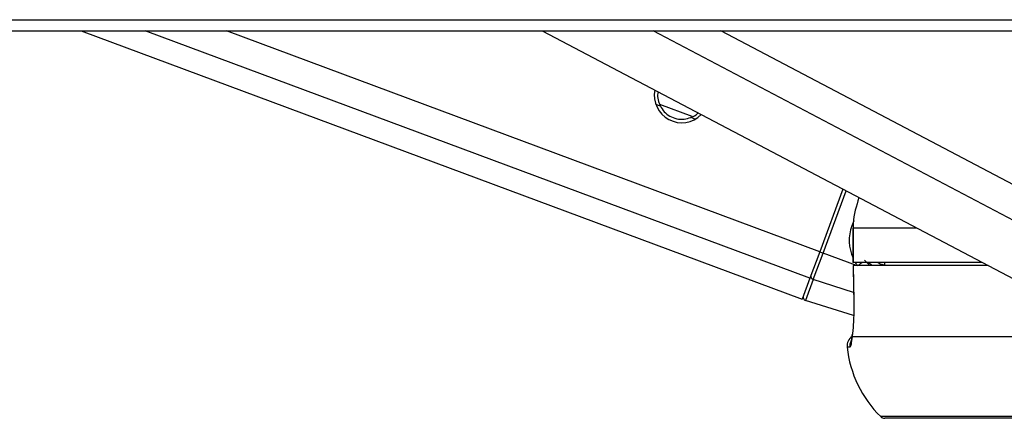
# Model space of a CAD drawing. Header units: millimetres. Extents: x 20 to 26560, y 40 to 17955.
# Tile 83 of 90: x 22266 to 22437, y 5803 to 5872. Entities that reach past the tile are written whole.
import ezdxf

# ---------------------------------------------------------------- set-up
doc = ezdxf.new("R2010")
doc.units = ezdxf.units.MM
doc.header["$LTSCALE"] = 2

msp = doc.modelspace()

# ---------------------------------------------------------------- linework, layer by layer
at = {"color": 7, "linetype": 'Continuous', "lineweight": 25}
for p, q in [((22276.48, 5870.29), (22401.99, 5823.6)), ((22356.77, 5870.29), (22443.36, 5824.73)), ((22409.11, 5842.75), (22405.06, 5831.87)), ((22410.85, 5835.99), (22410.85, 5829.99)), ((22410.85, 5835.99), (22410.87, 5835.99)), ((22410.87, 5835.99), (22410.87, 5829.99)), ((22405.06, 5831.87), (22403.35, 5827.25)), ((22403.95, 5827.06), (22405.65, 5831.65)), ((22405.06, 5831.87), (22405.65, 5831.65)), ((22410.87, 5829.99), (22410.85, 5829.99)), ((22433.36, 5829.99), (22410.87, 5829.99)), ((22410.89, 5829.49), (22410.98, 5823.32)), ((22434.39, 5829.49), (22410.9, 5829.49)), ((22410.91, 5829.49), (22410.9, 5829.49)), ((22416.33, 5829.99), (22416.34, 5829.49)), ((22403.35, 5827.25), (22401.99, 5823.6)), ((22403.95, 5827.06), (22402.59, 5823.41)), ((22410.96, 5820.78), (22402.59, 5823.41)), ((22411, 5823.32), (22410.98, 5823.32)), ((22442.13, 5817.09), (22410.7, 5817.09)), ((22559.5, 5802.89), (22416.39, 5802.89))]:
    msp.add_line(p, q, dxfattribs=at)
at = {"color": 8, "linetype": 'Continuous', "lineweight": 25}
for p, q in [((22403.35, 5827.25), (22287.67, 5870.29)), ((22405.06, 5831.87), (22301.79, 5870.29)), ((22457.87, 5827.25), (22376.07, 5870.29)), ((22460.9, 5831.87), (22387.88, 5870.29)), ((22377.33, 5857.2), (22376.55, 5857.49)), ((22382.88, 5855.38), (22377.22, 5857.49)), ((22383.41, 5854.94), (22382.63, 5855.23)), ((22405.65, 5831.65), (22409.67, 5842.45)), ((22410.98, 5837.22), (22410.67, 5836.37)), ((22421.96, 5835.99), (22410.87, 5835.99)), ((22411.45, 5829.49), (22405.65, 5831.65)), ((22413.78, 5829.49), (22412.85, 5830.39)), ((22413.41, 5829.99), (22413.43, 5829.97)), ((22413.63, 5829.99), (22413.71, 5829.89)), ((22413.71, 5829.89), (22413.81, 5829.99)), ((22415.92, 5829.49), (22415.97, 5829.63)), ((22416.33, 5829.49), (22415.97, 5829.63)), ((22410.96, 5824.79), (22403.95, 5827.06)), ((22410.33, 5815.28), (22409.83, 5815.28)), ((22559.5, 5803.18), (22415.69, 5803.18))]:
    msp.add_line(p, q, dxfattribs=at)
at = {"color": 7, "linetype": 'Continuous', "lineweight": 25, "flags": 128}
for points in [[(22261.76, 5872.24), (22269.52, 5872.24), (22285.04, 5872.24), (22292.8, 5872.24), (22300.56, 5872.24), (22316.07, 5872.24), (22323.83, 5872.24), (22339.35, 5872.24), (22347.11, 5872.24), (22362.63, 5872.24), (22370.38, 5872.24), (22385.9, 5872.24), (22393.66, 5872.24), (22401.42, 5872.24), (22416.94, 5872.24), (22424.7, 5872.24), (22440.21, 5872.24)], [(22256.74, 5870.29), (22272.26, 5870.29), (22280.01, 5870.29), (22295.53, 5870.29), (22303.29, 5870.29), (22318.81, 5870.29), (22326.57, 5870.29), (22334.33, 5870.29), (22349.84, 5870.29), (22357.6, 5870.29), (22373.12, 5870.29), (22380.88, 5870.29), (22396.4, 5870.29), (22404.15, 5870.29), (22419.67, 5870.29), (22427.43, 5870.29), (22435.19, 5870.29), (22450.71, 5870.29)], [(22410.9, 5829.49), (22410.96, 5825.49), (22411, 5823.32)], [(22410.7, 5817.09), (22410.71, 5817.42), (22410.71, 5817.45)]]:
    msp.add_lwpolyline(points, dxfattribs=at)
at = {"color": 7, "linetype": 'Continuous', "lineweight": 25}
for centre, radius, start, end in [((22381.06, 5859.12), 4.8, 169.5744, 314.9271), ((22404.07, 5827.6), 0.561, 166.1382, 257.2291), ((22402.77, 5823.98), 0.6, 159.594, 252.594), ((22411.82, 5815.49), 2, 124.0227, 186.2162), ((22429.71, 5817.44), 20, 186.2162, 225.4883), ((22416.39, 5803.89), 1, 225.4883, 270)]:
    msp.add_arc(centre, radius, start, end, dxfattribs=at)
at = {"color": 8, "linetype": 'Continuous', "lineweight": 25}
for centre, radius, start, end in [((22394.99, 5852.09), 28.13, 306.5303, 308.2086), ((22417.53, 5833.82), 5.47, 225.8612, 232.2626), ((22417.53, 5833.82), 4.47, 238.8235, 249.594), ((22412.32, 5815.49), 2.01, 154.3965, 186.1993)]:
    msp.add_arc(centre, radius, start, end, dxfattribs=at)
for start_param, end_param in [(3.141593, 3.921132), (4.039358, 4.132258)]:
    msp.add_ellipse((22417.59, 5833.8), major_axis=(6.92, -2.57), ratio=0.999996, start_param=start_param, end_param=end_param, dxfattribs=at)
at = {"color": 7, "linetype": 'Continuous', "lineweight": 25}
for points, knots in [([(22376.93, 5859.68), (22376.9, 5859.5), (22376.8, 5858.94), (22376.95, 5858.07), (22377.21, 5857.47), (22377.33, 5857.2)], [0, 0, 0, 0, 0.202027, 0.634917, 1, 1, 1, 1]), ([(22377.33, 5857.2), (22377.53, 5856.87), (22377.94, 5856.2), (22378.96, 5855.42), (22380.16, 5854.95), (22381.47, 5854.86), (22382.24, 5855.11), (22382.63, 5855.23)], [0, 0, 0, 0, 0.196452, 0.39265, 0.593358, 0.798818, 1, 1, 1, 1]), ([(22382.63, 5855.23), (22383.05, 5855.41), (22383.51, 5855.6), (22383.85, 5856), (22383.88, 5856.03)], [0, 0, 0, 0, 0.926603, 1, 1, 1, 1]), ([(22411.9, 5841.28), (22411.44, 5839.82), (22410.9, 5838.08), (22410.88, 5836.28), (22410.87, 5835.99)], [0, 0, 0, 0, 0.842296, 1, 1, 1, 1]), ([(22413.43, 5829.97), (22413.49, 5829.95), (22413.59, 5829.93), (22413.68, 5829.9), (22413.71, 5829.89)], [0, 0, 0, 0, 0.698757, 1, 1, 1, 1]), ([(22411, 5823.32), (22411, 5822.79), (22411.01, 5821.36), (22410.92, 5819.15), (22410.79, 5817.73), (22410.71, 5817.14), (22410.7, 5817.09)], [0, 0, 0, 0, 0.220493, 0.593656, 0.970348, 1, 1, 1, 1]), ([(22410.71, 5817.45), (22410.69, 5817.31), (22410.63, 5816.81), (22410.56, 5816.39), (22410.54, 5816.31), (22410.54, 5816.28)], [0, 0, 0, 0, 0.2063629, 0.7178384, 1, 1, 1, 1]), ([(22410.7, 5817.09), (22410.64, 5816.59), (22410.53, 5815.54), (22410.4, 5815.37), (22410.33, 5815.28)], [0, 0, 0, 0, 0.485349, 1, 1, 1, 1])]:
    msp.add_open_spline(points, degree=3, knots=knots, dxfattribs=at)

doc.saveas('drawing.dxf')
